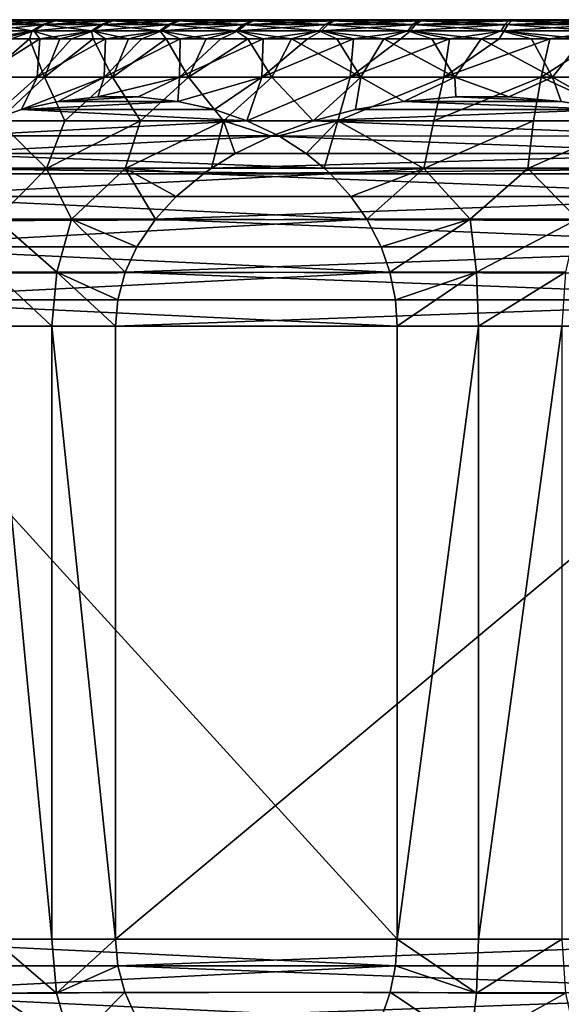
# Model space of a CAD drawing. Header units: metres. Extents: x -150 to 310, y -128 to 84.
# Tile 217 of 256: x 67 to 74, y 39 to 52. Entities that reach past the tile are written whole.
import ezdxf

# ---------------------------------------------------------------- set-up
doc = ezdxf.new("R2010")
doc.units = ezdxf.units.M
doc.layers.add('solid_26009703_SW0001', color=7, linetype='CONTINUOUS')
doc.layers.add('solid_26009703_SW0001_01', color=7, linetype='CONTINUOUS')

msp = doc.modelspace()

# ---------------------------------------------------------------- linework, layer by layer
at = {"layer": 'solid_26009703_SW0001'}
for points in [[(85.979347, 52.099998, -4.844703), (65.854988, 52.099998, -0.113465), (65.918404, 52.099998, 1.16366)], [(85.324234, 52.099998, -5.954686), (65.946892, 52.099998, -1.399072), (65.854988, 52.099998, -0.113465)], [(85.979347, 52.099998, -4.844703), (85.324234, 52.099998, -5.954686), (65.854988, 52.099998, -0.113465)], [(86.491623, 52.099998, -3.673109), (65.918404, 52.099998, 1.16366), (66.136795, 52.099998, 2.436393)], [(86.491623, 52.099998, -3.673109), (85.979347, 52.099998, -4.844703), (65.918404, 52.099998, 1.16366)], [(84.543823, 52.099998, -6.972923), (66.191856, 52.099998, -2.658375), (65.946892, 52.099998, -1.399072)], [(85.324234, 52.099998, -5.954686), (84.543823, 52.099998, -6.972923), (65.946892, 52.099998, -1.399072)], [(83.642906, 52.099998, -7.893619), (66.588165, 52.099998, -3.88405), (66.191856, 52.099998, -2.658375)], [(84.543823, 52.099998, -6.972923), (83.642906, 52.099998, -7.893619), (66.191856, 52.099998, -2.658375)], [(66.817596, 52.083786, 4.840841), (67.020653, 52.099998, 4.844703), (66.508377, 52.099998, 3.673109)], [(66.661926, 52.035477, 4.918668), (66.516571, 51.956654, 4.99134), (67.163536, 51.956654, 6.116596)], [(67.321274, 52.035477, -6.060688), (67.185661, 51.956654, -6.150233), (66.534637, 51.956654, -5.027318)], [(66.679733, 52.035477, -4.954122), (67.321274, 52.035477, -6.060688), (66.534637, 51.956654, -5.027318)], [(82.640526, 52.099998, -8.69575), (67.128136, 52.099998, -5.048788), (66.588165, 52.099998, -3.88405)], [(66.835114, 52.083786, -4.875734), (66.588165, 52.099998, -3.88405), (67.128136, 52.099998, -5.048788)], [(83.642906, 52.099998, -7.893619), (82.640526, 52.099998, -8.69575), (66.588165, 52.099998, -3.88405)], [(66.817596, 52.083786, 4.840841), (66.661926, 52.035477, 4.918668), (67.299469, 52.035477, 6.02754)], [(67.299469, 52.035477, 6.02754), (66.661926, 52.035477, 4.918668), (67.163536, 51.956654, 6.116596)], [(67.466507, 52.083786, -5.96479), (67.321274, 52.035477, -6.060688), (66.679733, 52.035477, -4.954122)], [(66.835114, 52.083786, -4.875734), (67.466507, 52.083786, -5.96479), (66.679733, 52.035477, -4.954122)], [(67.445045, 52.083786, 5.932168), (67.020653, 52.099998, 4.844703), (66.817596, 52.083786, 4.840841)], [(67.445045, 52.083786, 5.932168), (66.817596, 52.083786, 4.840841), (67.299469, 52.035477, 6.02754)], [(66.835114, 52.083786, -4.875734), (67.128136, 52.099998, -5.048788), (67.466507, 52.083786, -5.96479)], [(67.445045, 52.083786, 5.932168), (67.675766, 52.099998, 5.954686), (67.020653, 52.099998, 4.844703)], [(81.54818, 52.099998, -9.372708), (67.80442, 52.099998, -6.14155), (67.128136, 52.099998, -5.048788)], [(67.466507, 52.083786, -5.96479), (67.128136, 52.099998, -5.048788), (67.80442, 52.099998, -6.14155)], [(82.640526, 52.099998, -8.69575), (81.54818, 52.099998, -9.372708), (67.128136, 52.099998, -5.048788)], [(67.299469, 52.035477, 6.02754), (67.163536, 51.956654, 6.116596), (67.93676, 51.956654, 7.159135)], [(68.086937, 52.035477, -7.085293), (67.962639, 51.956654, -7.189976), (67.185661, 51.956654, -6.150233)], [(67.321274, 52.035477, -6.060688), (68.086937, 52.035477, -7.085293), (67.185661, 51.956654, -6.150233)], [(67.445045, 52.083786, 5.932168), (67.299469, 52.035477, 6.02754), (68.06144, 52.035477, 7.054901)], [(68.06144, 52.035477, 7.054901), (67.299469, 52.035477, 6.02754), (67.93676, 51.956654, 7.159135)], [(68.220055, 52.083786, -6.973183), (68.086937, 52.035477, -7.085293), (67.321274, 52.035477, -6.060688)], [(67.466507, 52.083786, -5.96479), (68.220055, 52.083786, -6.973183), (67.321274, 52.035477, -6.060688)], [(68.194962, 52.083786, 6.943272), (67.675766, 52.099998, 5.954686), (67.445045, 52.083786, 5.932168)], [(68.194962, 52.083786, 6.943272), (67.445045, 52.083786, 5.932168), (68.06144, 52.035477, 7.054901)], [(67.466507, 52.083786, -5.96479), (67.80442, 52.099998, -6.14155), (68.220055, 52.083786, -6.973183)], [(68.194962, 52.083786, 6.943272), (68.456177, 52.099998, 6.972923), (67.675766, 52.099998, 5.954686)], [(80.380257, 52.099998, -9.912948), (68.609283, 52.099998, -7.145592), (67.80442, 52.099998, -6.14155)], [(68.220055, 52.083786, -6.973183), (67.80442, 52.099998, -6.14155), (68.609283, 52.099998, -7.145592)], [(81.54818, 52.099998, -9.372708), (80.380257, 52.099998, -9.912948), (67.80442, 52.099998, -6.14155)], [(68.06144, 52.035477, 7.054901), (67.93676, 51.956654, 7.159135), (68.825783, 51.956654, 8.104859)], [(68.966377, 52.035477, -8.014081), (68.855072, 51.956654, -8.132487), (67.962639, 51.956654, -7.189976)], [(68.086937, 52.035477, -7.085293), (68.966377, 52.035477, -8.014081), (67.962639, 51.956654, -7.189976)], [(68.194962, 52.083786, 6.943272), (68.06144, 52.035477, 7.054901), (68.937515, 52.035477, 7.986856)], [(68.937515, 52.035477, 7.986856), (68.06144, 52.035477, 7.054901), (68.825783, 51.956654, 8.104859)], [(69.085579, 52.083786, -7.887276), (68.966377, 52.035477, -8.014081), (68.086937, 52.035477, -7.085293)], [(68.220055, 52.083786, -6.973183), (69.085579, 52.083786, -7.887276), (68.086937, 52.035477, -7.085293)], [(69.057182, 52.083786, 7.86048), (68.456177, 52.099998, 6.972923), (68.194962, 52.083786, 6.943272)], [(69.057182, 52.083786, 7.86048), (68.194962, 52.083786, 6.943272), (68.937515, 52.035477, 7.986856)], [(68.220055, 52.083786, -6.973183), (68.609283, 52.099998, -7.145592), (69.085579, 52.083786, -7.887276)], [(69.057182, 52.083786, 7.86048), (69.357094, 52.099998, 7.893619), (68.456177, 52.099998, 6.972923)], [(79.15966, 52.099998, -10.307972), (69.526001, 52.099998, -8.043099), (68.609283, 52.099998, -7.145592)], [(69.085579, 52.083786, -7.887276), (68.609283, 52.099998, -7.145592), (69.526001, 52.099998, -8.043099)], [(80.380257, 52.099998, -9.912948), (79.15966, 52.099998, -10.307972), (68.609283, 52.099998, -7.145592)], [(68.937515, 52.035477, 7.986856), (68.825783, 51.956654, 8.104859), (69.818588, 51.956654, 8.940979)], [(69.947693, 52.035477, -8.834494), (69.850883, 51.956654, -8.965021), (68.855072, 51.956654, -8.132487)], [(68.966377, 52.035477, -8.014081), (69.947693, 52.035477, -8.834494), (68.855072, 51.956654, -8.132487)], [(69.057182, 52.083786, 7.86048), (68.937515, 52.035477, 7.986856), (69.915871, 52.035477, 8.810802)], [(69.915871, 52.035477, 8.810802), (68.937515, 52.035477, 7.986856), (69.818588, 51.956654, 8.940979)], [(70.051369, 52.083786, -8.694706), (69.947693, 52.035477, -8.834494), (68.966377, 52.035477, -8.014081)], [(69.085579, 52.083786, -7.887276), (70.051369, 52.083786, -8.694706), (68.966377, 52.035477, -8.014081)], [(70.02005, 52.083786, 8.67139), (69.357094, 52.099998, 7.893619), (69.057182, 52.083786, 7.86048)], [(70.02005, 52.083786, 8.67139), (69.057182, 52.083786, 7.86048), (69.915871, 52.035477, 8.810802)], [(69.085579, 52.083786, -7.887276), (69.526001, 52.099998, -8.043099), (70.051369, 52.083786, -8.694706)], [(70.02005, 52.083786, 8.67139), (70.359474, 52.099998, 8.69575), (69.357094, 52.099998, 7.893619)], [(77.894798, 52.099998, -10.55374), (70.548859, 52.099998, -8.826709), (69.526001, 52.099998, -8.043099)], [(70.051369, 52.083786, -8.694706), (69.526001, 52.099998, -8.043099), (70.548859, 52.099998, -8.826709)], [(79.15966, 52.099998, -10.307972), (77.894798, 52.099998, -10.55374), (69.526001, 52.099998, -8.043099)], [(69.915871, 52.035477, 8.810802), (69.818588, 51.956654, 8.940979), (70.901756, 51.956654, 9.656187)], [(71.017624, 52.035477, -9.535434), (70.936623, 51.956654, -9.676317), (69.850883, 51.956654, -8.965021)], [(69.947693, 52.035477, -8.834494), (71.017624, 52.035477, -9.535434), (69.850883, 51.956654, -8.965021)], [(70.02005, 52.083786, 8.67139), (69.915871, 52.035477, 8.810802), (70.983261, 52.035477, 9.515597)], [(70.983261, 52.035477, 9.515597), (69.915871, 52.035477, 8.810802), (70.901756, 51.956654, 9.656187)], [(71.10437, 52.083786, -9.384556), (71.017624, 52.035477, -9.535434), (69.947693, 52.035477, -8.834494)], [(70.051369, 52.083786, -8.694706), (71.10437, 52.083786, -9.384556), (69.947693, 52.035477, -8.834494)], [(71.070549, 52.083786, 9.365033), (70.359474, 52.099998, 8.69575), (70.02005, 52.083786, 8.67139)], [(71.070549, 52.083786, 9.365033), (70.02005, 52.083786, 8.67139), (70.983261, 52.035477, 9.515597)], [(70.051369, 52.083786, -8.694706), (70.548859, 52.099998, -8.826709), (71.10437, 52.083786, -9.384556)], [(71.070549, 52.083786, 9.365033), (71.45182, 52.099998, 9.372708), (70.359474, 52.099998, 8.69575)], [(76.615349, 52.099998, -10.644735), (71.65374, 52.099998, -9.47826), (70.548859, 52.099998, -8.826709)], [(71.10437, 52.083786, -9.384556), (70.548859, 52.099998, -8.826709), (71.65374, 52.099998, -9.47826)], [(77.894798, 52.099998, -10.55374), (76.615349, 52.099998, -10.644735), (70.548859, 52.099998, -8.826709)], [(70.983261, 52.035477, 9.515597), (70.901756, 51.956654, 9.656187), (72.060623, 51.956654, 10.240812)], [(72.16169, 52.035477, -10.107424), (72.097588, 51.956654, -10.256759), (70.936623, 51.956654, -9.676317)], [(71.017624, 52.035477, -9.535434), (72.16169, 52.035477, -10.107424), (70.936623, 51.956654, -9.676317)], [(71.070549, 52.083786, 9.365033), (70.983261, 52.035477, 9.515597), (72.125259, 52.035477, 10.09171)], [(72.125259, 52.035477, 10.09171), (70.983261, 52.035477, 9.515597), (72.060623, 51.956654, 10.240812)], [(72.230331, 52.083786, -9.947495), (72.16169, 52.035477, -10.107424), (71.017624, 52.035477, -9.535434)], [(71.10437, 52.083786, -9.384556), (72.230331, 52.083786, -9.947495), (71.017624, 52.035477, -9.535434)], [(72.194481, 52.083786, 9.932031), (71.45182, 52.099998, 9.372708), (71.070549, 52.083786, 9.365033)], [(72.194481, 52.083786, 9.932031), (71.070549, 52.083786, 9.365033), (72.125259, 52.035477, 10.09171)], [(71.10437, 52.083786, -9.384556), (71.65374, 52.099998, -9.47826), (72.230331, 52.083786, -9.947495)], [(72.194481, 52.083786, 9.932031), (72.619743, 52.099998, 9.912948), (71.45182, 52.099998, 9.372708)], [(75.329422, 52.099998, -10.58116), (72.83329, 52.099998, -9.994319), (71.65374, 52.099998, -9.47826)], [(72.230331, 52.083786, -9.947495), (71.65374, 52.099998, -9.47826), (72.83329, 52.099998, -9.994319)], [(76.615349, 52.099998, -10.644735), (75.329422, 52.099998, -10.58116), (71.65374, 52.099998, -9.47826)], [(72.125259, 52.035477, 10.09171), (72.060623, 51.956654, 10.240812), (73.279526, 51.956654, 10.686948)], [(73.364418, 52.035477, -10.542728), (73.318092, 51.956654, -10.698495), (72.097588, 51.956654, -10.256759)], [(72.16169, 52.035477, -10.107424), (73.364418, 52.035477, -10.542728), (72.097588, 51.956654, -10.256759)], [(72.194481, 52.083786, 9.932031), (72.125259, 52.035477, 10.09171), (73.326416, 52.035477, 10.53135)], [(73.326416, 52.035477, 10.53135), (72.125259, 52.035477, 10.09171), (73.279526, 51.956654, 10.686948)], [(73.414032, 52.083786, -10.375913), (73.364418, 52.035477, -10.542728), (72.16169, 52.035477, -10.107424)], [(72.230331, 52.083786, -9.947495), (73.414032, 52.083786, -10.375913), (72.16169, 52.035477, -10.107424)], [(73.376633, 52.083786, 10.364714), (72.619743, 52.099998, 9.912948), (72.194481, 52.083786, 9.932031)], [(73.376633, 52.083786, 10.364714), (72.194481, 52.083786, 9.932031), (73.326416, 52.035477, 10.53135)], [(72.230331, 52.083786, -9.947495), (72.83329, 52.099998, -9.994319), (73.414032, 52.083786, -10.375913)], [(73.376633, 52.083786, 10.364714), (73.84034, 52.099998, 10.307972), (72.619743, 52.099998, 9.912948)], [(75.329422, 52.099998, -10.58116), (74.063721, 52.099998, -10.36274), (72.83329, 52.099998, -9.994319)], [(73.414032, 52.083786, -10.375913), (72.83329, 52.099998, -9.994319), (74.063721, 52.099998, -10.36274)], [(73.326416, 52.035477, 10.53135), (73.279526, 51.956654, 10.686948), (74.541977, 51.956654, 10.988562)], [(74.609558, 52.035477, -10.835461), (74.581627, 51.956654, -10.995552), (73.318092, 51.956654, -10.698495)], [(73.364418, 52.035477, -10.542728), (74.609558, 52.035477, -10.835461), (73.318092, 51.956654, -10.698495)], [(73.376633, 52.083786, 10.364714), (73.326416, 52.035477, 10.53135), (74.570488, 52.035477, 10.828572)], [(74.570488, 52.035477, 10.828572), (73.326416, 52.035477, 10.53135), (74.541977, 51.956654, 10.988562)], [(74.639473, 52.083786, -10.664013), (74.609558, 52.035477, -10.835461), (73.364418, 52.035477, -10.542728)], [(73.414032, 52.083786, -10.375913), (74.639473, 52.083786, -10.664013), (73.364418, 52.035477, -10.542728)], [(74.601021, 52.083786, 10.657233), (73.84034, 52.099998, 10.307972), (73.376633, 52.083786, 10.364714)], [(74.601021, 52.083786, 10.657233), (73.376633, 52.083786, 10.364714), (74.570488, 52.035477, 10.828572)], [(73.414032, 52.083786, -10.375913), (74.063721, 52.099998, -10.36274), (74.639473, 52.083786, -10.664013)], [(74.601021, 52.083786, 10.657233), (75.105202, 52.099998, 10.55374), (73.84034, 52.099998, 10.307972)], [(67.163536, 51.956654, 6.116596), (66.516571, 51.956654, 4.99134), (66.761169, 51.849998, 5.745235)], [(66.534637, 51.956654, -5.027318), (67.185661, 51.956654, -6.150233), (66.545067, 51.849998, -5.362079)], [(67.185661, 51.956654, -6.150233), (66.886986, 51.849998, -5.953363), (66.545067, 51.849998, -5.362079)], [(67.163536, 51.956654, 6.116596), (66.761169, 51.849998, 5.745235), (67.125824, 51.849998, 6.32277)], [(67.185661, 51.956654, -6.150233), (67.263985, 51.849998, -6.522923), (66.886986, 51.849998, -5.953363)], [(67.163536, 51.956654, 6.116596), (67.125824, 51.849998, 6.32277), (67.524689, 51.849998, 6.877233)], [(67.93676, 51.956654, 7.159135), (67.163536, 51.956654, 6.116596), (67.524689, 51.849998, 6.877233)], [(67.185661, 51.956654, -6.150233), (67.962639, 51.956654, -7.189976), (67.263985, 51.849998, -6.522923)], [(67.962639, 51.956654, -7.189976), (67.674675, 51.849998, -7.068679), (67.263985, 51.849998, -6.522923)], [(67.93676, 51.956654, 7.159135), (67.524689, 51.849998, 6.877233), (67.956299, 51.849998, 7.406601)], [(67.962639, 51.956654, -7.189976), (68.117577, 51.849998, -7.58864), (67.674675, 51.849998, -7.068679)], [(67.93676, 51.956654, 7.159135), (67.956299, 51.849998, 7.406601), (68.41909, 51.849998, 7.908945)], [(68.825783, 51.956654, 8.104859), (67.93676, 51.956654, 7.159135), (68.41909, 51.849998, 7.908945)], [(67.962639, 51.956654, -7.189976), (68.855072, 51.956654, -8.132487), (68.117577, 51.849998, -7.58864)], [(68.855072, 51.956654, -8.132487), (68.591057, 51.849998, -8.080912), (68.117577, 51.849998, -7.58864)], [(68.825783, 51.956654, 8.104859), (68.41909, 51.849998, 7.908945), (68.911362, 51.849998, 8.382429)], [(68.855072, 51.956654, -8.132487), (69.093399, 51.849998, -8.543698), (68.591057, 51.849998, -8.080912)], [(68.825783, 51.956654, 8.104859), (68.911362, 51.849998, 8.382429), (69.431328, 51.849998, 8.825329)], [(69.818588, 51.956654, 8.940979), (68.825783, 51.956654, 8.104859), (69.431328, 51.849998, 8.825329)], [(68.855072, 51.956654, -8.132487), (69.850883, 51.956654, -8.965021), (69.093399, 51.849998, -8.543698)], [(69.850883, 51.956654, -8.965021), (69.622765, 51.849998, -8.975309), (69.093399, 51.849998, -8.543698)], [(69.818588, 51.956654, 8.940979), (69.431328, 51.849998, 8.825329), (69.977089, 51.849998, 9.236026)], [(69.850883, 51.956654, -8.965021), (70.177231, 51.849998, -9.374171), (69.622765, 51.849998, -8.975309)], [(69.818588, 51.956654, 8.940979), (69.977089, 51.849998, 9.236026), (70.546654, 51.849998, 9.613021)], [(70.901756, 51.956654, 9.656187), (69.818588, 51.956654, 8.940979), (70.546654, 51.849998, 9.613021)], [(69.850883, 51.956654, -8.965021), (70.936623, 51.956654, -9.676317), (70.177231, 51.849998, -9.374171)], [(70.936623, 51.956654, -9.676317), (70.754761, 51.849998, -9.738828), (70.177231, 51.849998, -9.374171)], [(70.901756, 51.956654, 9.656187), (70.546654, 51.849998, 9.613021), (71.137932, 51.849998, 9.954937)], [(70.936623, 51.956654, -9.676317), (71.353256, 51.849998, -10.067948), (70.754761, 51.849998, -9.738828)], [(70.901756, 51.956654, 9.656187), (71.137932, 51.849998, 9.954937), (71.748779, 51.849998, 10.260529)], [(72.060623, 51.956654, 10.240812), (70.901756, 51.956654, 9.656187), (71.748779, 51.849998, 10.260529)], [(70.936623, 51.956654, -9.676317), (72.097588, 51.956654, -10.256759), (71.353256, 51.849998, -10.067948)], [(72.097588, 51.956654, -10.256759), (71.970535, 51.849998, -10.360332), (71.353256, 51.849998, -10.067948)], [(72.060623, 51.956654, 10.240812), (71.748779, 51.849998, 10.260529), (72.376961, 51.849998, 10.528679)], [(72.097588, 51.956654, -10.256759), (72.60434, 51.849998, -10.614913), (71.970535, 51.849998, -10.360332)], [(72.060623, 51.956654, 10.240812), (72.376961, 51.849998, 10.528679), (73.020187, 51.849998, 10.758412)], [(73.279526, 51.956654, 10.686948), (72.060623, 51.956654, 10.240812), (73.020187, 51.849998, 10.758412)], [(72.097588, 51.956654, -10.256759), (73.318092, 51.956654, -10.698495), (72.60434, 51.849998, -10.614913)], [(73.318092, 51.956654, -10.698495), (73.252357, 51.849998, -10.83076), (72.60434, 51.849998, -10.614913)], [(73.279526, 51.956654, 10.686948), (73.020187, 51.849998, 10.758412), (73.676109, 51.849998, 10.94889)], [(73.318092, 51.956654, -10.698495), (73.912231, 51.849998, -11.007088), (73.252357, 51.849998, -10.83076)], [(73.279526, 51.956654, 10.686948), (73.676109, 51.849998, 10.94889), (74.342339, 51.849998, 11.099416)], [(74.541977, 51.956654, 10.988562), (73.279526, 51.956654, 10.686948), (74.342339, 51.849998, 11.099416)], [(73.318092, 51.956654, -10.698495), (74.581627, 51.956654, -10.995552), (73.912231, 51.849998, -11.007088)], [(74.581627, 51.956654, -10.995552), (74.581543, 51.849998, -11.143251), (73.912231, 51.849998, -11.007088)], [(67.263985, 51.849998, -6.522923), (67.226196, 51.348858, -7.297389), (66.467461, 51.348858, -6.213168)], [(66.886986, 51.849998, -5.953363), (67.263985, 51.849998, -6.522923), (66.467461, 51.348858, -6.213168)], [(67.125824, 51.849998, 6.32277), (66.549171, 51.348858, 6.343213), (67.32196, 51.348858, 7.417467)], [(67.125824, 51.849998, 6.32277), (66.761169, 51.849998, 5.745235), (66.549171, 51.348858, 6.343213)], [(67.524689, 51.849998, 6.877233), (67.125824, 51.849998, 6.32277), (67.32196, 51.348858, 7.417467)], [(68.117577, 51.849998, -7.58864), (68.101555, 51.348858, -8.289841), (67.226196, 51.348858, -7.297389)], [(67.674675, 51.849998, -7.068679), (68.117577, 51.849998, -7.58864), (67.226196, 51.348858, -7.297389)], [(67.263985, 51.849998, -6.522923), (67.674675, 51.849998, -7.068679), (67.226196, 51.348858, -7.297389)], [(67.956299, 51.849998, 7.406601), (67.32196, 51.348858, 7.417467), (68.210159, 51.348858, 8.398442)], [(67.956299, 51.849998, 7.406601), (67.524689, 51.849998, 6.877233), (67.32196, 51.348858, 7.417467)], [(68.41909, 51.849998, 7.908945), (67.956299, 51.849998, 7.406601), (68.210159, 51.348858, 8.398442)], [(69.093399, 51.849998, -8.543698), (69.082535, 51.348858, -9.178043), (68.101555, 51.348858, -8.289841)], [(68.591057, 51.849998, -8.080912), (69.093399, 51.849998, -8.543698), (68.101555, 51.348858, -8.289841)], [(68.117577, 51.849998, -7.58864), (68.591057, 51.849998, -8.080912), (68.101555, 51.348858, -8.289841)], [(68.911362, 51.849998, 8.382429), (68.210159, 51.348858, 8.398442), (69.202614, 51.348858, 9.273803)], [(68.911362, 51.849998, 8.382429), (68.41909, 51.849998, 7.908945), (68.210159, 51.348858, 8.398442)], [(69.431328, 51.849998, 8.825329), (68.911362, 51.849998, 8.382429), (69.202614, 51.348858, 9.273803)], [(70.177231, 51.849998, -9.374171), (70.156784, 51.348858, -9.950827), (69.082535, 51.348858, -9.178043)], [(69.622765, 51.849998, -8.975309), (70.177231, 51.849998, -9.374171), (69.082535, 51.348858, -9.178043)], [(69.093399, 51.849998, -8.543698), (69.622765, 51.849998, -8.975309), (69.082535, 51.348858, -9.178043)], [(69.977089, 51.849998, 9.236026), (69.202614, 51.348858, 9.273803), (70.286835, 51.348858, 10.032539)], [(69.977089, 51.849998, 9.236026), (69.431328, 51.849998, 8.825329), (69.202614, 51.348858, 9.273803)], [(70.546654, 51.849998, 9.613021), (69.977089, 51.849998, 9.236026), (70.286835, 51.348858, 10.032539)], [(71.353256, 51.849998, -10.067948), (71.310814, 51.348858, -10.598472), (70.156784, 51.348858, -9.950827)], [(70.754761, 51.849998, -9.738828), (71.353256, 51.849998, -10.067948), (70.156784, 51.348858, -9.950827)], [(70.177231, 51.849998, -9.374171), (70.754761, 51.849998, -9.738828), (70.156784, 51.348858, -9.950827)], [(70.546654, 51.849998, 9.613021), (70.286835, 51.348858, 10.032539), (71.449188, 51.348858, 10.665111)], [(71.137932, 51.849998, 9.954937), (70.546654, 51.849998, 9.613021), (71.449188, 51.348858, 10.665111)], [(71.748779, 51.849998, 10.260529), (71.137932, 51.849998, 9.954937), (71.449188, 51.348858, 10.665111)], [(72.60434, 51.849998, -10.614913), (72.53009, 51.348858, -11.112836), (71.310814, 51.348858, -10.598472)], [(71.970535, 51.849998, -10.360332), (72.60434, 51.849998, -10.614913), (71.310814, 51.348858, -10.598472)], [(71.353256, 51.849998, -10.067948), (71.970535, 51.849998, -10.360332), (71.310814, 51.348858, -10.598472)], [(71.748779, 51.849998, 10.260529), (71.449188, 51.348858, 10.665111), (72.675056, 51.348858, 11.163562)], [(72.376961, 51.849998, 10.528679), (71.748779, 51.849998, 10.260529), (72.675056, 51.348858, 11.163562)], [(73.020187, 51.849998, 10.758412), (72.376961, 51.849998, 10.528679), (72.675056, 51.348858, 11.163562)], [(73.912231, 51.849998, -11.007088), (73.799294, 51.348858, -11.48745), (72.53009, 51.348858, -11.112836)], [(73.252357, 51.849998, -10.83076), (73.912231, 51.849998, -11.007088), (72.53009, 51.348858, -11.112836)], [(72.60434, 51.849998, -10.614913), (73.252357, 51.849998, -10.83076), (72.53009, 51.348858, -11.112836)], [(73.020187, 51.849998, 10.758412), (72.675056, 51.348858, 11.163562), (73.949036, 51.348858, 11.521626)], [(73.676109, 51.849998, 10.94889), (73.020187, 51.849998, 10.758412), (73.949036, 51.348858, 11.521626)], [(74.342339, 51.849998, 11.099416), (73.676109, 51.849998, 10.94889), (73.949036, 51.348858, 11.521626)], [(74.581543, 51.849998, -11.143251), (75.102463, 51.348858, -11.717602), (73.799294, 51.348858, -11.48745)], [(73.912231, 51.849998, -11.007088), (74.581543, 51.849998, -11.143251), (73.799294, 51.348858, -11.48745)], [(74.342339, 51.849998, 11.099416), (73.949036, 51.348858, 11.521626), (75.255081, 51.348858, 11.734797)], [(66.467461, 51.348858, -6.213168), (67.226196, 51.348858, -7.297389), (66.58445, 50.775661, -7.148618)], [(66.715683, 50.780453, 7.32224), (67.32196, 51.348858, 7.417467), (66.549171, 51.348858, 6.343213)], [(67.226196, 51.348858, -7.297389), (67.02253, 50.928185, -7.560432), (66.58445, 50.775661, -7.148618)], [(66.715683, 50.780453, 7.32224), (67.590317, 50.780453, 8.364546), (67.32196, 51.348858, 7.417467)], [(68.101555, 51.348858, -8.289841), (67.49971, 51.034389, -8.009004), (67.02253, 50.928185, -7.560432)], [(67.226196, 51.348858, -7.297389), (68.101555, 51.348858, -8.289841), (67.02253, 50.928185, -7.560432)], [(67.590317, 50.780453, 8.364546), (68.210159, 51.348858, 8.398442), (67.32196, 51.348858, 7.417467)], [(68.101555, 51.348858, -8.289841), (68.020004, 51.092155, -8.49811), (67.49971, 51.034389, -8.009004)], [(67.590317, 50.780453, 8.364546), (68.575401, 50.780453, 9.30316), (68.210159, 51.348858, 8.398442)], [(69.082535, 51.348858, -9.178043), (68.543747, 51.092022, -8.990455), (68.020004, 51.092155, -8.49811)], [(68.101555, 51.348858, -8.289841), (69.082535, 51.348858, -9.178043), (68.020004, 51.092155, -8.49811)], [(68.575401, 50.780453, 9.30316), (69.202614, 51.348858, 9.273803), (68.210159, 51.348858, 8.398442)], [(69.082535, 51.348858, -9.178043), (69.064186, 51.034008, -9.479691), (68.543747, 51.092022, -8.990455)], [(68.575401, 50.780453, 9.30316), (69.658722, 50.780453, 10.126448), (69.202614, 51.348858, 9.273803)], [(70.156784, 51.348858, -9.950827), (69.541023, 50.927692, -9.927937), (69.064186, 51.034008, -9.479691)], [(69.082535, 51.348858, -9.178043), (70.156784, 51.348858, -9.950827), (69.064186, 51.034008, -9.479691)], [(69.658722, 50.780453, 10.126448), (70.286835, 51.348858, 10.032539), (69.202614, 51.348858, 9.273803)], [(70.156784, 51.348858, -9.950827), (69.963928, 50.781109, -10.325491), (69.541023, 50.927692, -9.927937)], [(69.658722, 50.780453, 10.126448), (70.826035, 50.781139, 10.82319), (70.286835, 51.348858, 10.032539)], [(71.310814, 51.348858, -10.598472), (71.148567, 50.780453, -10.98682), (69.963928, 50.781109, -10.325491)], [(70.156784, 51.348858, -9.950827), (71.310814, 51.348858, -10.598472), (69.963928, 50.781109, -10.325491)], [(70.826035, 50.781139, 10.82319), (71.449188, 51.348858, 10.665111), (70.286835, 51.348858, 10.032539)], [(70.826035, 50.781139, 10.82319), (71.381561, 50.927582, 10.990598), (71.449188, 51.348858, 10.665111)], [(72.53009, 51.348858, -11.112836), (72.400475, 50.780453, -11.512687), (71.148567, 50.780453, -10.98682)], [(71.310814, 51.348858, -10.598472), (72.53009, 51.348858, -11.112836), (71.148567, 50.780453, -10.98682)], [(71.381561, 50.927582, 10.990598), (72.00808, 51.034046, 11.179395), (71.449188, 51.348858, 10.665111)], [(72.00808, 51.034046, 11.179395), (72.675056, 51.348858, 11.163562), (71.449188, 51.348858, 10.665111)], [(72.00808, 51.034046, 11.179395), (72.689651, 51.09203, 11.384786), (72.675056, 51.348858, 11.163562)], [(73.799294, 51.348858, -11.48745), (73.702995, 50.780453, -11.89642), (72.400475, 50.780453, -11.512687)], [(72.53009, 51.348858, -11.112836), (73.799294, 51.348858, -11.48745), (72.400475, 50.780453, -11.512687)], [(73.377548, 51.092186, 11.59208), (73.949036, 51.348858, 11.521626), (72.675056, 51.348858, 11.163562)], [(72.689651, 51.09203, 11.384786), (73.377548, 51.092186, 11.59208), (72.675056, 51.348858, 11.163562)], [(73.377548, 51.092186, 11.59208), (74.062965, 51.034508, 11.798628), (73.949036, 51.348858, 11.521626)], [(73.799294, 51.348858, -11.48745), (75.040047, 50.780453, -12.133284), (73.702995, 50.780453, -11.89642)], [(73.799294, 51.348858, -11.48745), (75.102463, 51.348858, -11.717602), (75.040047, 50.780453, -12.133284)], [(74.690796, 50.928295, 11.987823), (75.255081, 51.348858, 11.734797), (73.949036, 51.348858, 11.521626)], [(74.062965, 51.034508, 11.798628), (74.690796, 50.928295, 11.987823), (73.949036, 51.348858, 11.521626)], [(69.064186, 51.034008, -9.479691), (67.02253, 50.928185, -7.560432), (67.49971, 51.034389, -8.009004)], [(69.541023, 50.927692, -9.927937), (67.02253, 50.928185, -7.560432), (69.064186, 51.034008, -9.479691)], [(68.543747, 51.092022, -8.990455), (67.49971, 51.034389, -8.009004), (68.020004, 51.092155, -8.49811)], [(69.064186, 51.034008, -9.479691), (67.49971, 51.034389, -8.009004), (68.543747, 51.092022, -8.990455)], [(71.381561, 50.927582, 10.990598), (74.690796, 50.928295, 11.987823), (72.00808, 51.034046, 11.179395)], [(72.00808, 51.034046, 11.179395), (74.062965, 51.034508, 11.798628), (72.689651, 51.09203, 11.384786)], [(72.00808, 51.034046, 11.179395), (74.690796, 50.928295, 11.987823), (74.062965, 51.034508, 11.798628)], [(72.689651, 51.09203, 11.384786), (74.062965, 51.034508, 11.798628), (73.377548, 51.092186, 11.59208)], [(69.963928, 50.781109, -10.325491), (66.58445, 50.775661, -7.148618), (67.02253, 50.928185, -7.560432)], [(69.963928, 50.781109, -10.325491), (67.02253, 50.928185, -7.560432), (69.541023, 50.927692, -9.927937)], [(70.826035, 50.781139, 10.82319), (75.266762, 50.775703, 12.161388), (74.690796, 50.928295, 11.987823)], [(70.826035, 50.781139, 10.82319), (74.690796, 50.928295, 11.987823), (71.381561, 50.927582, 10.990598)], [(69.963928, 50.781109, -10.325491), (66.185417, 50.583206, -6.773511), (66.58445, 50.775661, -7.148618)], [(70.37748, 50.582516, -10.714248), (66.185417, 50.583206, -6.773511), (69.963928, 50.781109, -10.325491)], [(66.440727, 50.158478, 7.515282), (67.350662, 50.158478, 8.599888), (66.715683, 50.780453, 7.32224)], [(67.350662, 50.158478, 8.599888), (67.590317, 50.780453, 8.364546), (66.715683, 50.780453, 7.32224)], [(67.350662, 50.158478, 8.599888), (68.575401, 50.780453, 9.30316), (67.590317, 50.780453, 8.364546)], [(67.350662, 50.158478, 8.599888), (68.376915, 50.158478, 9.575168), (68.575401, 50.780453, 9.30316)], [(68.376915, 50.158478, 9.575168), (69.658722, 50.780453, 10.126448), (68.575401, 50.780453, 9.30316)], [(68.376915, 50.158478, 9.575168), (69.501663, 50.160877, 10.424095), (69.658722, 50.780453, 10.126448)], [(69.501663, 50.160877, 10.424095), (69.811455, 50.35218, 10.517449), (69.658722, 50.780453, 10.126448)], [(70.28157, 50.582176, 10.659118), (70.826035, 50.781139, 10.82319), (69.658722, 50.780453, 10.126448)], [(69.811455, 50.35218, 10.517449), (70.28157, 50.582176, 10.659118), (69.658722, 50.780453, 10.126448)], [(70.37748, 50.582516, -10.714248), (69.963928, 50.781109, -10.325491), (71.148567, 50.780453, -10.98682)], [(75.791359, 50.583164, 12.319474), (70.826035, 50.781139, 10.82319), (70.28157, 50.582176, 10.659118)], [(70.37748, 50.582516, -10.714248), (71.148567, 50.780453, -10.98682), (70.735474, 50.352493, -11.050781)], [(70.735474, 50.352493, -11.050781), (71.148567, 50.780453, -10.98682), (70.971664, 50.16087, -11.272813)], [(75.266762, 50.775703, 12.161388), (70.826035, 50.781139, 10.82319), (75.791359, 50.583164, 12.319474)], [(70.971664, 50.16087, -11.272813), (71.148567, 50.780453, -10.98682), (72.268898, 50.158478, -11.822274)], [(72.268898, 50.158478, -11.822274), (71.148567, 50.780453, -10.98682), (72.400475, 50.780453, -11.512687)], [(72.268898, 50.158478, -11.822274), (72.400475, 50.780453, -11.512687), (73.702995, 50.780453, -11.89642)], [(72.268898, 50.158478, -11.822274), (73.702995, 50.780453, -11.89642), (73.626259, 50.158478, -12.223339)], [(73.626259, 50.158478, -12.223339), (73.702995, 50.780453, -11.89642), (75.040047, 50.780453, -12.133284)], [(73.626259, 50.158478, -12.223339), (75.040047, 50.780453, -12.133284), (75.020142, 50.158478, -12.469098)], [(70.37748, 50.582516, -10.714248), (65.827385, 50.353336, -6.436942), (66.185417, 50.583206, -6.773511)], [(70.37748, 50.582516, -10.714248), (70.735474, 50.352493, -11.050781), (65.827385, 50.353336, -6.436942)], [(76.261978, 50.35321, 12.461294), (70.28157, 50.582176, 10.659118), (69.811455, 50.35218, 10.517449)], [(75.791359, 50.583164, 12.319474), (70.28157, 50.582176, 10.659118), (76.261978, 50.35321, 12.461294)], [(70.971664, 50.16087, -11.272813), (65.590027, 50.160854, -6.213812), (65.827385, 50.353336, -6.436942)], [(70.735474, 50.352493, -11.050781), (70.971664, 50.16087, -11.272813), (65.827385, 50.353336, -6.436942)], [(76.261978, 50.35321, 12.461294), (69.811455, 50.35218, 10.517449), (69.501663, 50.160877, 10.424095)], [(76.261978, 50.35321, 12.461294), (69.501663, 50.160877, 10.424095), (76.573654, 50.160854, 12.555217)], [(71.05127, 50.087208, -11.347642), (65.511406, 50.088135, -6.139904), (65.590027, 50.160854, -6.213812)], [(71.05127, 50.087208, -11.347642), (65.590027, 50.160854, -6.213812), (70.971664, 50.16087, -11.272813)], [(66.694641, 49.495365, 8.229791), (67.350662, 50.158478, 8.599888), (66.440727, 50.158478, 7.515282)], [(66.694641, 49.495365, 8.229791), (67.677818, 49.495365, 9.27597), (67.350662, 50.158478, 8.599888)], [(67.677818, 49.495365, 9.27597), (68.376915, 50.158478, 9.575168), (67.350662, 50.158478, 8.599888)], [(67.677818, 49.495365, 9.27597), (68.770157, 49.495552, 10.203658), (68.376915, 50.158478, 9.575168)], [(69.396523, 50.08683, 10.392412), (69.501663, 50.160877, 10.424095), (68.376915, 50.158478, 9.575168)], [(69.042473, 49.792683, 10.28572), (69.396523, 50.08683, 10.392412), (68.376915, 50.158478, 9.575168)], [(68.770157, 49.495552, 10.203658), (69.042473, 49.792683, 10.28572), (68.376915, 50.158478, 9.575168)], [(76.573654, 50.160854, 12.555217), (69.501663, 50.160877, 10.424095), (69.396523, 50.08683, 10.392412)], [(76.573654, 50.160854, 12.555217), (69.396523, 50.08683, 10.392412), (76.677269, 50.087921, 12.586439)], [(71.05127, 50.087208, -11.347642), (70.971664, 50.16087, -11.272813), (72.268898, 50.158478, -11.822274)], [(71.05127, 50.087208, -11.347642), (72.268898, 50.158478, -11.822274), (71.32077, 49.793045, -11.600988)], [(72.268898, 50.158478, -11.822274), (71.52829, 49.495548, -11.796068), (71.32077, 49.793045, -11.600988)], [(72.268898, 50.158478, -11.822274), (72.876678, 49.495365, -12.277869), (71.52829, 49.495548, -11.796068)], [(72.268898, 50.158478, -11.822274), (73.626259, 50.158478, -12.223339), (72.876678, 49.495365, -12.277869)], [(73.626259, 50.158478, -12.223339), (74.273018, 49.495365, -12.606153), (72.876678, 49.495365, -12.277869)], [(73.626259, 50.158478, -12.223339), (75.020142, 50.158478, -12.469098), (74.273018, 49.495365, -12.606153)], [(71.05127, 50.087208, -11.347642), (65.241646, 49.793919, -5.88632), (65.511406, 50.088135, -6.139904)], [(71.05127, 50.087208, -11.347642), (71.32077, 49.793045, -11.600988), (65.241646, 49.793919, -5.88632)], [(77.0317, 49.793716, 12.693246), (69.396523, 50.08683, 10.392412), (69.042473, 49.792683, 10.28572)], [(76.677269, 50.087921, 12.586439), (69.396523, 50.08683, 10.392412), (77.0317, 49.793716, 12.693246)], [(71.52829, 49.495548, -11.796068), (65.019196, 49.471962, -5.677203), (65.241646, 49.793919, -5.88632)], [(71.32077, 49.793045, -11.600988), (71.52829, 49.495548, -11.796068), (65.241646, 49.793919, -5.88632)], [(77.0317, 49.793716, 12.693246), (69.042473, 49.792683, 10.28572), (68.770157, 49.495552, 10.203658)], [(77.0317, 49.793716, 12.693246), (68.770157, 49.495552, 10.203658), (77.323853, 49.471909, 12.781285)], [(71.52829, 49.495548, -11.796068), (64.848595, 49.13607, -5.516832), (65.019196, 49.471962, -5.677203)], [(71.52829, 49.495548, -11.796068), (71.713287, 49.135674, -11.969971), (64.848595, 49.13607, -5.516832)], [(66.664894, 48.804367, 8.424773), (67.482742, 48.804367, 9.294902), (66.694641, 49.495365, 8.229791)], [(67.482742, 48.804367, 9.294902), (67.677818, 49.495365, 9.27597), (66.694641, 49.495365, 8.229791)], [(67.482742, 48.804367, 9.294902), (68.376282, 48.804134, 10.084967), (67.677818, 49.495365, 9.27597)], [(68.527016, 49.135609, 10.130389), (68.770157, 49.495552, 10.203658), (67.677818, 49.495365, 9.27597)], [(68.376282, 48.804134, 10.084967), (68.527016, 49.135609, 10.130389), (67.677818, 49.495365, 9.27597)], [(77.547943, 49.136154, 12.848814), (68.770157, 49.495552, 10.203658), (68.527016, 49.135609, 10.130389)], [(77.323853, 49.471909, 12.781285), (68.770157, 49.495552, 10.203658), (77.547943, 49.136154, 12.848814)], [(71.52829, 49.495548, -11.796068), (72.876678, 49.495365, -12.277869), (71.713287, 49.135674, -11.969971)], [(72.876678, 49.495365, -12.277869), (71.828018, 48.804131, -12.077823), (71.713287, 49.135674, -11.969971)], [(72.876678, 49.495365, -12.277869), (72.95842, 48.804367, -12.456455), (71.828018, 48.804131, -12.077823)], [(72.876678, 49.495365, -12.277869), (74.273018, 49.495365, -12.606153), (72.95842, 48.804367, -12.456455)], [(74.273018, 49.495365, -12.606153), (74.1203, 48.804367, -12.729615), (72.95842, 48.804367, -12.456455)], [(71.828018, 48.804131, -12.077823), (64.729477, 48.788803, -5.40485), (64.848595, 49.13607, -5.516832)], [(71.713287, 49.135674, -11.969971), (71.828018, 48.804131, -12.077823), (64.848595, 49.13607, -5.516832)], [(77.547943, 49.136154, 12.848814), (68.527016, 49.135609, 10.130389), (68.376282, 48.804134, 10.084967)], [(77.547943, 49.136154, 12.848814), (68.376282, 48.804134, 10.084967), (77.704468, 48.788982, 12.895983)], [(71.828018, 48.804131, -12.077823), (64.659081, 48.444229, -5.338678), (64.729477, 48.788803, -5.40485)], [(71.902618, 48.444202, -12.147953), (64.659081, 48.444229, -5.338678), (71.828018, 48.804131, -12.077823)], [(66.65461, 48.099998, 8.489306), (67.418983, 48.099998, 9.302428), (66.664894, 48.804367, 8.424773)], [(67.418983, 48.099998, 9.302428), (67.482742, 48.804367, 9.294902), (66.664894, 48.804367, 8.424773)], [(67.418983, 48.099998, 9.302428), (68.250282, 48.099998, 10.046996), (67.482742, 48.804367, 9.294902)], [(68.278297, 48.444302, 10.055438), (68.376282, 48.804134, 10.084967), (67.482742, 48.804367, 9.294902)], [(68.250282, 48.099998, 10.046996), (68.278297, 48.444302, 10.055438), (67.482742, 48.804367, 9.294902)], [(77.796982, 48.444374, 12.923862), (68.376282, 48.804134, 10.084967), (68.278297, 48.444302, 10.055438)], [(77.704468, 48.788982, 12.895983), (68.376282, 48.804134, 10.084967), (77.796982, 48.444374, 12.923862)], [(71.902618, 48.444202, -12.147953), (71.828018, 48.804131, -12.077823), (72.95842, 48.804367, -12.456455)], [(71.902618, 48.444202, -12.147953), (72.95842, 48.804367, -12.456455), (71.923904, 48.099998, -12.167965)], [(72.95842, 48.804367, -12.456455), (72.984367, 48.099998, -12.515604), (71.923904, 48.099998, -12.167965)], [(72.95842, 48.804367, -12.456455), (74.1203, 48.804367, -12.729615), (72.984367, 48.099998, -12.515604)], [(74.1203, 48.804367, -12.729615), (74.07074, 48.099998, -12.771009), (72.984367, 48.099998, -12.515604)], [(71.923904, 48.099998, -12.167965), (64.637802, 48.099998, -5.318678), (64.659081, 48.444229, -5.338678)], [(71.902618, 48.444202, -12.147953), (71.923904, 48.099998, -12.167965), (64.659081, 48.444229, -5.338678)], [(77.796982, 48.444374, 12.923862), (68.278297, 48.444302, 10.055438), (68.250282, 48.099998, 10.046996)], [(77.796982, 48.444374, 12.923862), (68.250282, 48.099998, 10.046996), (77.824989, 48.099998, 12.932301)], [(71.923904, 40.099998, -12.167965), (64.637802, 48.099998, -5.318678), (71.923904, 48.099998, -12.167965)], [(71.923904, 40.099998, -12.167965), (64.637802, 40.099998, -5.318678), (64.637802, 48.099998, -5.318678)], [(67.418983, 40.099998, 9.302428), (67.418983, 48.099998, 9.302428), (66.65461, 48.099998, 8.489306)], [(66.65461, 40.099998, 8.489306), (67.418983, 40.099998, 9.302428), (66.65461, 48.099998, 8.489306)], [(68.250282, 40.099998, 10.046996), (68.250282, 48.099998, 10.046996), (67.418983, 48.099998, 9.302428)], [(67.418983, 40.099998, 9.302428), (68.250282, 40.099998, 10.046996), (67.418983, 48.099998, 9.302428)], [(68.250282, 40.099998, 10.046996), (77.824989, 48.099998, 12.932301), (68.250282, 48.099998, 10.046996)], [(77.824989, 40.099998, 12.932301), (77.824989, 48.099998, 12.932301), (68.250282, 40.099998, 10.046996)], [(71.923904, 40.099998, -12.167965), (71.923904, 48.099998, -12.167965), (72.984367, 48.099998, -12.515604)], [(71.923904, 40.099998, -12.167965), (72.984367, 48.099998, -12.515604), (72.984367, 40.099998, -12.515604)], [(72.984367, 40.099998, -12.515604), (72.984367, 48.099998, -12.515604), (74.07074, 48.099998, -12.771009)], [(72.984367, 40.099998, -12.515604), (74.07074, 48.099998, -12.771009), (74.07074, 40.099998, -12.771009)], [(71.902626, 39.755764, -12.147964), (64.659096, 39.755795, -5.33869), (64.637802, 40.099998, -5.318678)], [(71.902626, 39.755764, -12.147964), (64.637802, 40.099998, -5.318678), (71.923904, 40.099998, -12.167965)], [(67.482162, 39.39843, 9.294887), (67.418983, 40.099998, 9.302428), (66.65461, 40.099998, 8.489306)], [(66.664818, 39.39843, 8.425296), (67.482162, 39.39843, 9.294887), (66.65461, 40.099998, 8.489306)], [(67.482162, 39.39843, 9.294887), (68.250282, 40.099998, 10.046996), (67.418983, 40.099998, 9.302428)], [(67.482162, 39.39843, 9.294887), (68.278236, 39.755775, 10.055421), (68.250282, 40.099998, 10.046996)], [(77.824989, 40.099998, 12.932301), (68.250282, 40.099998, 10.046996), (68.278236, 39.755775, 10.055421)], [(77.797012, 39.755802, 12.923871), (77.824989, 40.099998, 12.932301), (68.278236, 39.755775, 10.055421)], [(72.958717, 39.39843, -12.456953), (71.902626, 39.755764, -12.147964), (71.923904, 40.099998, -12.167965)], [(72.958717, 39.39843, -12.456953), (71.923904, 40.099998, -12.167965), (72.984367, 40.099998, -12.515604)], [(72.958717, 39.39843, -12.456953), (72.984367, 40.099998, -12.515604), (74.07074, 40.099998, -12.771009)], [(74.11985, 39.39843, -12.729935), (72.958717, 39.39843, -12.456953), (74.07074, 40.099998, -12.771009)], [(71.902626, 39.755764, -12.147964), (64.732925, 39.398655, -5.408092), (64.659096, 39.755795, -5.33869)], [(71.832237, 39.411186, -12.08179), (64.732925, 39.398655, -5.408092), (71.902626, 39.755764, -12.147964)], [(67.482162, 39.39843, 9.294887), (68.370743, 39.411201, 10.083296), (68.278236, 39.755775, 10.055421)], [(77.797012, 39.755802, 12.923871), (68.278236, 39.755775, 10.055421), (77.699997, 39.398655, 12.894634)], [(77.699997, 39.398655, 12.894634), (68.278236, 39.755775, 10.055421), (68.370743, 39.411201, 10.083296)], [(72.958717, 39.39843, -12.456953), (71.832237, 39.411186, -12.08179), (71.902626, 39.755764, -12.147964)], [(71.713104, 39.063911, -11.969803), (64.732925, 39.398655, -5.408092), (71.832237, 39.411186, -12.08179)], [(71.713104, 39.063911, -11.969803), (64.848427, 39.06432, -5.516674), (64.732925, 39.398655, -5.408092)], [(67.676613, 38.707348, 9.275915), (67.482162, 39.39843, 9.294887), (66.664818, 39.39843, 8.425296)], [(66.694458, 38.707348, 8.230797), (67.676613, 38.707348, 9.275915), (66.664818, 39.39843, 8.425296)], [(67.676613, 38.707348, 9.275915), (68.370743, 39.411201, 10.083296), (67.482162, 39.39843, 9.294887)], [(67.676613, 38.707348, 9.275915), (68.527275, 39.063938, 10.130468), (68.370743, 39.411201, 10.083296)], [(77.699997, 39.398655, 12.894634), (68.370743, 39.411201, 10.083296), (68.527275, 39.063938, 10.130468)], [(77.548218, 39.064339, 12.848897), (77.699997, 39.398655, 12.894634), (68.527275, 39.063938, 10.130468)], [(72.877281, 38.707348, -12.278869), (71.713104, 39.063911, -11.969803), (71.832237, 39.411186, -12.08179)], [(72.877281, 38.707348, -12.278869), (71.832237, 39.411186, -12.08179), (72.958717, 39.39843, -12.456953)], [(72.877281, 38.707348, -12.278869), (72.958717, 39.39843, -12.456953), (74.11985, 39.39843, -12.729935)], [(74.272148, 38.707348, -12.6068), (72.877281, 38.707348, -12.278869), (74.11985, 39.39843, -12.729935)]]:
    msp.add_3dface(points, dxfattribs=at)
at = {"layer": 'solid_26009703_SW0001_01'}
for points in [[(66.136795, 52.099998, 2.436393), (66.508377, 52.099998, 3.673109), (86.863205, 52.099998, -2.436393)], [(86.491623, 52.099998, -3.673109), (66.136795, 52.099998, 2.436393), (86.863205, 52.099998, -2.436393)], [(66.508377, 52.099998, 3.673109), (87.081596, 52.099998, -1.16366), (86.863205, 52.099998, -2.436393)], [(66.508377, 52.099998, 3.673109), (67.020653, 52.099998, 4.844703), (87.081596, 52.099998, -1.16366)], [(67.020653, 52.099998, 4.844703), (87.145012, 52.099998, 0.113465), (87.081596, 52.099998, -1.16366)], [(67.020653, 52.099998, 4.844703), (67.675766, 52.099998, 5.954686), (87.145012, 52.099998, 0.113465)], [(67.675766, 52.099998, 5.954686), (87.053108, 52.099998, 1.399072), (87.145012, 52.099998, 0.113465)], [(67.675766, 52.099998, 5.954686), (68.456177, 52.099998, 6.972923), (87.053108, 52.099998, 1.399072)], [(68.456177, 52.099998, 6.972923), (86.808144, 52.099998, 2.658375), (87.053108, 52.099998, 1.399072)], [(68.456177, 52.099998, 6.972923), (69.357094, 52.099998, 7.893619), (86.808144, 52.099998, 2.658375)], [(69.357094, 52.099998, 7.893619), (86.411835, 52.099998, 3.88405), (86.808144, 52.099998, 2.658375)], [(69.357094, 52.099998, 7.893619), (70.359474, 52.099998, 8.69575), (86.411835, 52.099998, 3.88405)], [(70.359474, 52.099998, 8.69575), (85.871864, 52.099998, 5.048788), (86.411835, 52.099998, 3.88405)], [(70.359474, 52.099998, 8.69575), (71.45182, 52.099998, 9.372708), (85.871864, 52.099998, 5.048788)], [(71.45182, 52.099998, 9.372708), (85.19558, 52.099998, 6.14155), (85.871864, 52.099998, 5.048788)], [(71.45182, 52.099998, 9.372708), (72.619743, 52.099998, 9.912948), (85.19558, 52.099998, 6.14155)], [(72.619743, 52.099998, 9.912948), (84.390717, 52.099998, 7.145592), (85.19558, 52.099998, 6.14155)], [(72.619743, 52.099998, 9.912948), (73.84034, 52.099998, 10.307972), (84.390717, 52.099998, 7.145592)], [(73.84034, 52.099998, 10.307972), (83.473999, 52.099998, 8.043099), (84.390717, 52.099998, 7.145592)], [(73.84034, 52.099998, 10.307972), (75.105202, 52.099998, 10.55374), (83.473999, 52.099998, 8.043099)]]:
    msp.add_3dface(points, dxfattribs=at)

doc.saveas('drawing.dxf')
